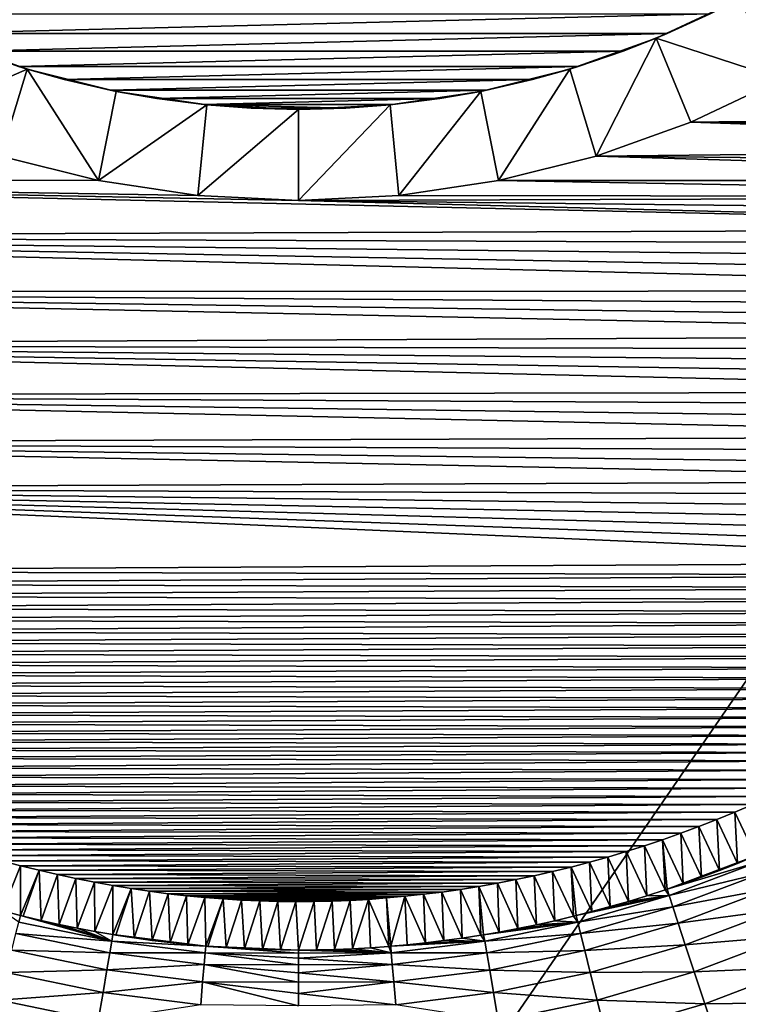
# Model space of a CAD drawing. Header units: metres. Extents: x -36 to 82, y -104 to 104.
# Tile 76 of 245: x -3 to 4, y -18 to -8. Entities that reach past the tile are written whole.
import ezdxf

# ---------------------------------------------------------------- set-up
doc = ezdxf.new("R2010")
doc.units = ezdxf.units.M
doc.layers.add('solid_FIT-SHOWER-153_SW0001', color=7, linetype='CONTINUOUS')

msp = doc.modelspace()

# ---------------------------------------------------------------- linework, layer by layer
at = {"layer": 'solid_FIT-SHOWER-153_SW0001'}
for points in [[(-14.693668, -42.661289, 16.90811), (14.69363, -42.661285, 16.90811), (14.69341, 0.000001, 16.90811)], [(-14.693445, 0, 16.90811), (-14.693668, -42.661289, 16.90811), (14.69341, 0.000001, 16.90811)], [(3.540074, -8.545781, -49.508678), (4.360344, -8.157812, -49.508678), (4.784355, -8.951673, -48.608681)], [(4.073824, -8.304584, -50.508678), (4.360344, -8.157812, -49.508678), (3.540074, -8.545781, -49.508678)], [(-4.074032, -8.304485, -50.508678), (4.073824, -8.304584, -50.508678), (-3.648005, -8.50021, -50.508678)], [(-3.648005, -8.50021, -50.508678), (4.073824, -8.304584, -50.508678), (3.647724, -8.500321, -50.508678)], [(3.647724, -8.500321, -50.508678), (4.073824, -8.304584, -50.508678), (3.540074, -8.545781, -49.508678)], [(-3.540074, -8.545781, -49.508678), (-2.685255, -8.851662, -49.508678), (-3.884089, -9.377439, -48.608681)], [(-3.648005, -8.50021, -50.508678), (3.647724, -8.500321, -50.508678), (-3.212762, -8.674136, -50.508678)], [(-2.769721, -8.825519, -50.508678), (-2.685255, -8.851662, -49.508678), (-3.540074, -8.545781, -49.508678)], [(-3.212762, -8.674136, -50.508678), (3.647724, -8.500321, -50.508678), (3.212417, -8.674261, -50.508678)], [(2.685255, -8.851662, -49.508678), (3.540074, -8.545781, -49.508678), (2.946574, -9.712889, -48.608681)], [(3.212417, -8.674261, -50.508678), (3.540074, -8.545781, -49.508678), (2.685255, -8.851662, -49.508678)], [(3.540074, -8.545781, -49.508678), (3.884089, -9.377439, -48.608681), (2.946574, -9.712889, -48.608681)], [(3.212417, -8.674261, -50.508678), (3.647724, -8.500321, -50.508678), (3.540074, -8.545781, -49.508678)], [(3.540074, -8.545781, -49.508678), (4.784355, -8.951673, -48.608681), (3.884089, -9.377439, -48.608681)], [(-3.212762, -8.674136, -50.508678), (3.212417, -8.674261, -50.508678), (-2.769721, -8.825519, -50.508678)], [(-2.769721, -8.825519, -50.508678), (3.212417, -8.674261, -50.508678), (2.76939, -8.825627, -50.508678)], [(2.76939, -8.825627, -50.508678), (3.212417, -8.674261, -50.508678), (2.685255, -8.851662, -49.508678)], [(-2.685255, -8.851662, -49.508678), (-2.946574, -9.712889, -48.608681), (-3.884089, -9.377439, -48.608681)], [(-2.685255, -8.851662, -49.508678), (-1.980454, -9.954913, -48.608681), (-2.946574, -9.712889, -48.608681)], [(-2.769721, -8.825519, -50.508678), (-2.318173, -8.954707, -50.508678), (-2.685255, -8.851662, -49.508678)], [(-2.769721, -8.825519, -50.508678), (2.76939, -8.825627, -50.508678), (-2.318173, -8.954707, -50.508678)], [(-2.685255, -8.851662, -49.508678), (-1.804232, -9.072334, -49.508678), (-1.980454, -9.954913, -48.608681)], [(-1.861794, -9.060699, -50.508678), (-1.804232, -9.072334, -49.508678), (-2.685255, -8.851662, -49.508678)], [(-2.318173, -8.954707, -50.508678), (-1.861794, -9.060699, -50.508678), (-2.685255, -8.851662, -49.508678)], [(-2.318173, -8.954707, -50.508678), (2.76939, -8.825627, -50.508678), (2.317905, -8.954782, -50.508678)], [(1.804232, -9.072334, -49.508678), (2.685255, -8.851662, -49.508678), (1.980454, -9.954913, -48.608681)], [(2.317905, -8.954782, -50.508678), (2.685255, -8.851662, -49.508678), (1.804232, -9.072334, -49.508678)], [(2.685255, -8.851662, -49.508678), (2.946574, -9.712889, -48.608681), (1.980454, -9.954913, -48.608681)], [(2.317905, -8.954782, -50.508678), (2.76939, -8.825627, -50.508678), (2.685255, -8.851662, -49.508678)], [(-2.318173, -8.954707, -50.508678), (2.317905, -8.954782, -50.508678), (-1.861794, -9.060699, -50.508678)], [(-1.861794, -9.060699, -50.508678), (2.317905, -8.954782, -50.508678), (1.86157, -9.060744, -50.508678)], [(1.86157, -9.060744, -50.508678), (2.317905, -8.954782, -50.508678), (1.804232, -9.072334, -49.508678)], [(3.883975, -9.377407, -31.5), (4.78441, -8.951632, -31.5), (11.408363, -9.287639, -31.5)], [(4.784355, -8.951673, -48.608681), (4.78441, -8.951632, -31.5), (3.883975, -9.377407, -31.5)], [(3.884089, -9.377439, -48.608681), (4.784355, -8.951673, -48.608681), (3.883975, -9.377407, -31.5)], [(-1.804232, -9.072334, -49.508678), (-0.907082, -9.205417, -49.508678), (-1.980454, -9.954913, -48.608681)], [(-1.861794, -9.060699, -50.508678), (-1.400951, -9.14327, -50.508678), (-1.804232, -9.072334, -49.508678)], [(-1.861794, -9.060699, -50.508678), (1.86157, -9.060744, -50.508678), (-1.400951, -9.14327, -50.508678)], [(-0.935948, -9.202518, -50.508678), (-0.907082, -9.205417, -49.508678), (-1.804232, -9.072334, -49.508678)], [(-1.400951, -9.14327, -50.508678), (-0.935948, -9.202518, -50.508678), (-1.804232, -9.072334, -49.508678)], [(-1.400951, -9.14327, -50.508678), (1.86157, -9.060744, -50.508678), (1.400718, -9.143302, -50.508678)], [(-1.400951, -9.14327, -50.508678), (1.400718, -9.143302, -50.508678), (-0.935948, -9.202518, -50.508678)], [(-0.935948, -9.202518, -50.508678), (1.400718, -9.143302, -50.508678), (0.935688, -9.202543, -50.508678)], [(0.907082, -9.205417, -49.508678), (1.804232, -9.072334, -49.508678), (0.994553, -10.101156, -48.608681)], [(1.400718, -9.143302, -50.508678), (1.804232, -9.072334, -49.508678), (0.907082, -9.205417, -49.508678)], [(0.935688, -9.202543, -50.508678), (1.400718, -9.143302, -50.508678), (0.907082, -9.205417, -49.508678)], [(1.804232, -9.072334, -49.508678), (1.980454, -9.954913, -48.608681), (0.994553, -10.101156, -48.608681)], [(1.400718, -9.143302, -50.508678), (1.86157, -9.060744, -50.508678), (1.804232, -9.072334, -49.508678)], [(-0.907082, -9.205417, -49.508678), (-0.994553, -10.101156, -48.608681), (-1.980454, -9.954913, -48.608681)], [(-0.907082, -9.205417, -49.508678), (0, -9.25, -49.508678), (-0.994553, -10.101156, -48.608681)], [(0, -9.25, -49.508678), (0, -10.15, -48.608681), (-0.994553, -10.101156, -48.608681)], [(-0.935948, -9.202518, -50.508678), (-0.469422, -9.238048, -50.508678), (-0.907082, -9.205417, -49.508678)], [(-0.935948, -9.202518, -50.508678), (0.935688, -9.202543, -50.508678), (0.469147, -9.238062, -50.508678)], [(-0.935948, -9.202518, -50.508678), (0.469147, -9.238062, -50.508678), (-0.469422, -9.238048, -50.508678)], [(-0.000139, -9.249876, -50.508678), (0, -9.25, -49.508678), (-0.907082, -9.205417, -49.508678)], [(-0.469422, -9.238048, -50.508678), (-0.000139, -9.249876, -50.508678), (-0.907082, -9.205417, -49.508678)], [(-0.469422, -9.238048, -50.508678), (0.469147, -9.238062, -50.508678), (-0.000139, -9.249876, -50.508678)], [(-0.000139, -9.249876, -50.508678), (0.469147, -9.238062, -50.508678), (0, -9.25, -49.508678)], [(0.907082, -9.205417, -49.508678), (0.994553, -10.101156, -48.608681), (0, -10.15, -48.608681)], [(0, -9.25, -49.508678), (0.907082, -9.205417, -49.508678), (0, -10.15, -48.608681)], [(0.469147, -9.238062, -50.508678), (0.907082, -9.205417, -49.508678), (0, -9.25, -49.508678)], [(0.469147, -9.238062, -50.508678), (0.935688, -9.202543, -50.508678), (0.907082, -9.205417, -49.508678)], [(3.883975, -9.377407, -31.5), (11.408363, -9.287639, -31.5), (11.319993, -9.456581, -31.5)], [(2.946574, -9.712889, -48.608681), (3.884089, -9.377439, -48.608681), (2.946661, -9.712791, -31.5)], [(2.946661, -9.712791, -31.5), (3.883975, -9.377407, -31.5), (11.230262, -9.623795, -31.5)], [(3.884089, -9.377439, -48.608681), (3.883975, -9.377407, -31.5), (2.946661, -9.712791, -31.5)], [(3.883975, -9.377407, -31.5), (11.319993, -9.456581, -31.5), (11.230262, -9.623795, -31.5)], [(2.946661, -9.712791, -31.5), (11.230262, -9.623795, -31.5), (11.139256, -9.789227, -31.5)], [(-2.946661, -9.712791, -31.5), (-1.980383, -9.954923, -31.5), (-11.0578, -9.934936, -31.5)], [(-1.980454, -9.954913, -48.608681), (-1.980383, -9.954923, -31.5), (-2.946661, -9.712791, -31.5)], [(-2.946574, -9.712889, -48.608681), (-1.980454, -9.954913, -48.608681), (-2.946661, -9.712791, -31.5)], [(1.980383, -9.954923, -31.5), (2.946661, -9.712791, -31.5), (11.04706, -9.952823, -31.5)], [(1.980454, -9.954913, -48.608681), (2.946661, -9.712791, -31.5), (1.980383, -9.954923, -31.5)], [(1.980454, -9.954913, -48.608681), (2.946574, -9.712889, -48.608681), (2.946661, -9.712791, -31.5)], [(2.946661, -9.712791, -31.5), (11.139256, -9.789227, -31.5), (11.04706, -9.952823, -31.5)], [(10.764192, -10.432056, -31.5), (-10.717196, -10.507642, -31.5), (-11.0578, -9.934936, -31.5)], [(0, -10.149918, -31.5), (10.764192, -10.432056, -31.5), (-11.0578, -9.934936, -31.5)], [(-0.994457, -10.101128, -31.5), (0, -10.149918, -31.5), (-11.0578, -9.934936, -31.5)], [(-1.980383, -9.954923, -31.5), (-0.994457, -10.101128, -31.5), (-11.0578, -9.934936, -31.5)], [(-1.980454, -9.954913, -48.608681), (-0.994553, -10.101156, -48.608681), (-1.980383, -9.954923, -31.5)], [(-0.994553, -10.101156, -48.608681), (-0.994457, -10.101128, -31.5), (-1.980383, -9.954923, -31.5)], [(1.980454, -9.954913, -48.608681), (1.980383, -9.954923, -31.5), (0.994457, -10.101128, -31.5)], [(0.994553, -10.101156, -48.608681), (1.980454, -9.954913, -48.608681), (0.994457, -10.101128, -31.5)], [(0.994457, -10.101128, -31.5), (1.980383, -9.954923, -31.5), (10.953761, -10.114529, -31.5)], [(1.980383, -9.954923, -31.5), (11.04706, -9.952823, -31.5), (10.953761, -10.114529, -31.5)], [(-0.994553, -10.101156, -48.608681), (0, -10.15, -48.608681), (-0.994457, -10.101128, -31.5)], [(0, -10.15, -48.608681), (0, -10.149918, -31.5), (-0.994457, -10.101128, -31.5)], [(0, -10.149918, -31.5), (0.994457, -10.101128, -31.5), (10.953761, -10.114529, -31.5)], [(0.994553, -10.101156, -48.608681), (0.994457, -10.101128, -31.5), (0, -10.149918, -31.5)], [(0, -10.15, -48.608681), (0.994553, -10.101156, -48.608681), (0, -10.149918, -31.5)], [(0, -10.149918, -31.5), (10.953761, -10.114529, -31.5), (10.859443, -10.274291, -31.5)], [(0, -10.149918, -31.5), (10.859443, -10.274291, -31.5), (10.764192, -10.432056, -31.5)], [(10.764192, -10.432056, -31.5), (10.667946, -10.587843, -31.5), (-10.717196, -10.507642, -31.5)], [(10.371121, -11.044415, -31.5), (-10.363767, -11.055337, -31.5), (-10.717196, -10.507642, -31.5)], [(10.471346, -10.894041, -31.5), (10.371121, -11.044415, -31.5), (-10.717196, -10.507642, -31.5)], [(10.570315, -10.741841, -31.5), (10.471346, -10.894041, -31.5), (-10.717196, -10.507642, -31.5)], [(10.667946, -10.587843, -31.5), (10.570315, -10.741841, -31.5), (-10.717196, -10.507642, -31.5)], [(10.371121, -11.044415, -31.5), (10.269728, -11.192936, -31.5), (-10.363767, -11.055337, -31.5)], [(10.063766, -11.484305, -31.5), (-9.99577, -11.57851, -31.5), (-10.363767, -11.055337, -31.5)], [(10.167248, -11.339575, -31.5), (10.063766, -11.484305, -31.5), (-10.363767, -11.055337, -31.5)], [(10.269728, -11.192936, -31.5), (10.167248, -11.339575, -31.5), (-10.363767, -11.055337, -31.5)], [(10.063766, -11.484305, -31.5), (9.959366, -11.627098, -31.5), (-9.99577, -11.57851, -31.5)], [(9.6415, -12.043578, -31.5), (-9.614797, -12.077092, -31.5), (-9.99577, -11.57851, -31.5)], [(9.748148, -11.906763, -31.5), (9.6415, -12.043578, -31.5), (-9.99577, -11.57851, -31.5)], [(9.854132, -11.767926, -31.5), (9.748148, -11.906763, -31.5), (-9.99577, -11.57851, -31.5)], [(9.959366, -11.627098, -31.5), (9.854132, -11.767926, -31.5), (-9.99577, -11.57851, -31.5)], [(9.6415, -12.043578, -31.5), (9.534268, -12.178347, -31.5), (-9.614797, -12.077092, -31.5)], [(9.280806, -12.484844, -31.5), (-9.224404, -12.550301, -31.5), (-9.614797, -12.077092, -31.5)], [(9.408186, -12.332976, -31.5), (9.280806, -12.484844, -31.5), (-9.614797, -12.077092, -31.5)], [(9.534268, -12.178347, -31.5), (9.408186, -12.332976, -31.5), (-9.614797, -12.077092, -31.5)], [(9.280806, -12.484844, -31.5), (9.152204, -12.633984, -31.5), (-9.224404, -12.550301, -31.5)], [(8.891632, -12.92423, -31.5), (-8.824956, -12.998055, -31.5), (-9.224404, -12.550301, -31.5)], [(9.022453, -12.780434, -31.5), (8.891632, -12.92423, -31.5), (-9.224404, -12.550301, -31.5)], [(9.152204, -12.633984, -31.5), (9.022453, -12.780434, -31.5), (-9.224404, -12.550301, -31.5)], [(8.891632, -12.92423, -31.5), (8.759813, -13.065408, -31.5), (-8.824956, -12.998055, -31.5)], [(8.088102, -13.733221, -31.5), (-7.995866, -13.817869, -31.5), (-8.824956, -12.998055, -31.5)], [(8.224067, -13.604671, -31.5), (8.088102, -13.733221, -31.5), (-8.824956, -12.998055, -31.5)], [(8.359124, -13.4736, -31.5), (8.224067, -13.604671, -31.5), (-8.824956, -12.998055, -31.5)], [(8.493484, -13.340056, -31.5), (8.359124, -13.4736, -31.5), (-8.824956, -12.998055, -31.5)], [(8.627072, -13.204004, -31.5), (8.493484, -13.340056, -31.5), (-8.824956, -12.998055, -31.5)], [(8.759813, -13.065408, -31.5), (8.627072, -13.204004, -31.5), (-8.824956, -12.998055, -31.5)], [(8.088102, -13.733221, -31.5), (7.951033, -13.859182, -31.5), (-7.995866, -13.817869, -31.5)], [(7.951033, -13.859182, -31.5), (-7.857049, -13.942061, -31.5), (-7.995866, -13.817869, -31.5)], [(7.951033, -13.859182, -31.5), (7.81296, -13.982569, -31.5), (-7.857049, -13.942061, -31.5)], [(7.81296, -13.982569, -31.5), (-7.717763, -14.063739, -31.5), (-7.857049, -13.942061, -31.5)], [(7.81296, -13.982569, -31.5), (7.673981, -14.103395, -31.5), (-7.717763, -14.063739, -31.5)], [(7.673981, -14.103395, -31.5), (-7.578007, -14.1829, -31.5), (-7.717763, -14.063739, -31.5)], [(7.673981, -14.103395, -31.5), (7.534197, -14.221672, -31.5), (-7.578007, -14.1829, -31.5)], [(7.534197, -14.221672, -31.5), (-7.43778, -14.299546, -31.5), (-7.578007, -14.1829, -31.5)], [(7.534197, -14.221672, -31.5), (7.393706, -14.337415, -31.5), (-7.43778, -14.299546, -31.5)], [(7.393706, -14.337415, -31.5), (-7.297083, -14.413677, -31.5), (-7.43778, -14.299546, -31.5)], [(7.393706, -14.337415, -31.5), (7.252608, -14.450636, -31.5), (-7.297083, -14.413677, -31.5)], [(7.252608, -14.450636, -31.5), (-7.155917, -14.525293, -31.5), (-7.297083, -14.413677, -31.5)], [(7.252608, -14.450636, -31.5), (7.111001, -14.561348, -31.5), (-7.155917, -14.525293, -31.5)], [(7.111001, -14.561348, -31.5), (-7.01428, -14.634394, -31.5), (-7.155917, -14.525293, -31.5)], [(7.111001, -14.561348, -31.5), (6.968986, -14.669566, -31.5), (-7.01428, -14.634394, -31.5)], [(6.968986, -14.669566, -31.5), (-6.872173, -14.740978, -31.5), (-7.01428, -14.634394, -31.5)], [(6.968986, -14.669566, -31.5), (6.826662, -14.775302, -31.5), (-6.872173, -14.740978, -31.5)], [(6.826662, -14.775302, -31.5), (-6.729597, -14.845048, -31.5), (-6.872173, -14.740978, -31.5)], [(6.826662, -14.775302, -31.5), (6.683791, -14.878526, -31.5), (-6.729597, -14.845048, -31.5)], [(6.683791, -14.878526, -31.5), (-6.58655, -14.946603, -31.5), (-6.729597, -14.845048, -31.5)], [(6.683791, -14.878526, -31.5), (6.540141, -14.979204, -31.5), (-6.58655, -14.946603, -31.5)], [(6.540141, -14.979204, -31.5), (-6.442902, -15.045608, -31.5), (-6.58655, -14.946603, -31.5)], [(6.540141, -14.979204, -31.5), (6.395813, -15.077353, -31.5), (-6.442902, -15.045608, -31.5)], [(6.395813, -15.077353, -31.5), (-6.298577, -15.142045, -31.5), (-6.442902, -15.045608, -31.5)], [(6.395813, -15.077353, -31.5), (6.250909, -15.172983, -31.5), (-6.298577, -15.142045, -31.5)], [(6.250909, -15.172983, -31.5), (-6.153666, -15.235937, -31.5), (-6.298577, -15.142045, -31.5)], [(6.250909, -15.172983, -31.5), (6.105533, -15.26611, -31.5), (-6.153666, -15.235937, -31.5)], [(6.105533, -15.26611, -31.5), (-6.008255, -15.327307, -31.5), (-6.153666, -15.235937, -31.5)], [(6.105533, -15.26611, -31.5), (5.959786, -15.356748, -31.5), (-6.008255, -15.327307, -31.5)], [(5.959786, -15.356748, -31.5), (-5.862432, -15.416176, -31.5), (-6.008255, -15.327307, -31.5)], [(5.959786, -15.356748, -31.5), (5.813772, -15.444908, -31.5), (-5.862432, -15.416176, -31.5)], [(5.813772, -15.444908, -31.5), (-5.716287, -15.502567, -31.5), (-5.862432, -15.416176, -31.5)], [(5.813772, -15.444908, -31.5), (5.667591, -15.530606, -31.5), (-5.716287, -15.502567, -31.5)], [(5.667591, -15.530606, -31.5), (-5.569906, -15.586503, -31.5), (-5.716287, -15.502567, -31.5)], [(5.667591, -15.530606, -31.5), (5.521346, -15.613854, -31.5), (-5.569906, -15.586503, -31.5)], [(5.521346, -15.613854, -31.5), (-5.423378, -15.668006, -31.5), (-5.569906, -15.586503, -31.5)], [(5.521346, -15.613854, -31.5), (5.375141, -15.694668, -31.5), (-5.423378, -15.668006, -31.5)], [(5.375141, -15.694668, -31.5), (-5.247474, -15.76263, -31.5), (-5.423378, -15.668006, -31.5)], [(5.375141, -15.694668, -31.5), (5.199725, -15.788252, -31.5), (-5.247474, -15.76263, -31.5)], [(5.199725, -15.788252, -31.5), (-5.07163, -15.853795, -31.5), (-5.247474, -15.76263, -31.5)], [(5.199725, -15.788252, -31.5), (5.024182, -15.878053, -31.5), (-5.07163, -15.853795, -31.5)], [(5.024182, -15.878053, -31.5), (-4.895833, -15.941229, -31.5), (-5.07163, -15.853795, -31.5)], [(5.024182, -15.878053, -31.5), (4.848422, -15.964199, -31.5), (-4.895833, -15.941229, -31.5)], [(4.848422, -15.964199, -31.5), (-4.719956, -16.024954, -31.5), (-4.895833, -15.941229, -31.5)], [(4.848422, -15.964199, -31.5), (4.672354, -16.046822, -31.5), (-4.719956, -16.024954, -31.5)], [(4.672354, -16.046822, -31.5), (-4.543878, -16.105104, -31.5), (-4.719956, -16.024954, -31.5)], [(4.672354, -16.046822, -31.5), (4.495887, -16.126049, -31.5), (-4.543878, -16.105104, -31.5)], [(4.495887, -16.126049, -31.5), (-4.367478, -16.181814, -31.5), (-4.543878, -16.105104, -31.5)], [(4.495887, -16.126049, -31.5), (4.318931, -16.202013, -31.5), (-4.367478, -16.181814, -31.5)], [(4.524283, -16.635571, -26.022383), (4.318931, -16.202013, -31.5), (4.495887, -16.126049, -31.5)], [(4.318931, -16.202013, -31.5), (-4.190638, -16.255222, -31.5), (-4.367478, -16.181814, -31.5)], [(4.318931, -16.202013, -31.5), (4.141395, -16.274843, -31.5), (-4.190638, -16.255222, -31.5)], [(4.141395, -16.274843, -31.5), (-4.013236, -16.32546, -31.5), (-4.190638, -16.255222, -31.5)], [(4.34648, -16.708794, -26.024797), (4.141395, -16.274843, -31.5), (4.318931, -16.202013, -31.5)], [(4.524283, -16.635571, -26.022383), (4.34648, -16.708794, -26.024797), (4.318931, -16.202013, -31.5)], [(4.141395, -16.274843, -31.5), (3.963188, -16.344669, -31.5), (-4.013236, -16.32546, -31.5)], [(3.963188, -16.344669, -31.5), (-3.835151, -16.392664, -31.5), (-4.013236, -16.32546, -31.5)], [(3.963188, -16.344669, -31.5), (3.784208, -16.411522, -31.5), (-3.835151, -16.392664, -31.5)], [(3.98874, -16.846245, -26.028559), (3.784208, -16.411522, -31.5), (3.963188, -16.344669, -31.5)], [(4.167942, -16.779018, -26.026867), (3.963188, -16.344669, -31.5), (4.141395, -16.274843, -31.5)], [(4.167942, -16.779018, -26.026867), (3.98874, -16.846245, -26.028559), (3.963188, -16.344669, -31.5)], [(4.34648, -16.708794, -26.024797), (4.167942, -16.779018, -26.026867), (4.141395, -16.274843, -31.5)], [(3.784208, -16.411522, -31.5), (-3.656265, -16.45697, -31.5), (-3.835151, -16.392664, -31.5)], [(3.784208, -16.411522, -31.5), (3.604426, -16.475164, -31.5), (-3.656265, -16.45697, -31.5)], [(3.604426, -16.475164, -31.5), (-3.476405, -16.518303, -31.5), (-3.656265, -16.45697, -31.5)], [(3.808978, -16.910471, -26.029743), (3.604426, -16.475164, -31.5), (3.784208, -16.411522, -31.5)], [(3.98874, -16.846245, -26.028559), (3.808978, -16.910471, -26.029743), (3.784208, -16.411522, -31.5)], [(3.604426, -16.475164, -31.5), (3.423963, -16.535591, -31.5), (-3.476405, -16.518303, -31.5)], [(3.423963, -16.535591, -31.5), (-3.295609, -16.5765, -31.5), (-3.476405, -16.518303, -31.5)], [(3.423963, -16.535591, -31.5), (3.242946, -16.592823, -31.5), (-3.295609, -16.5765, -31.5)], [(3.447931, -17.029936, -26.030882), (3.242946, -16.592823, -31.5), (3.423963, -16.535591, -31.5)], [(3.628698, -16.971701, -26.030487), (3.423963, -16.535591, -31.5), (3.604426, -16.475164, -31.5)], [(3.628698, -16.971701, -26.030487), (3.447931, -17.029936, -26.030882), (3.423963, -16.535591, -31.5)], [(3.649239, -16.964884, -26.030422), (3.628698, -16.971701, -26.030487), (3.604426, -16.475164, -31.5)], [(3.808978, -16.910471, -26.029743), (3.649239, -16.964884, -26.030422), (3.604426, -16.475164, -31.5)], [(3.242946, -16.592823, -31.5), (-3.114074, -16.631557, -31.5), (-3.295609, -16.5765, -31.5)], [(3.242946, -16.592823, -31.5), (3.061502, -16.646883, -31.5), (-3.114074, -16.631557, -31.5)], [(3.061502, -16.646883, -31.5), (-2.931993, -16.683477, -31.5), (-3.114074, -16.631557, -31.5)], [(3.061502, -16.646883, -31.5), (2.879761, -16.697788, -31.5), (-2.931993, -16.683477, -31.5)], [(3.085057, -17.13743, -26.031006), (2.879761, -16.697788, -31.5), (3.061502, -16.646883, -31.5)], [(3.266707, -17.085178, -26.031023), (3.061502, -16.646883, -31.5), (3.242946, -16.592823, -31.5)], [(3.266707, -17.085178, -26.031023), (3.085057, -17.13743, -26.031006), (3.061502, -16.646883, -31.5)], [(3.447931, -17.029936, -26.030882), (3.266707, -17.085178, -26.031023), (3.242946, -16.592823, -31.5)], [(4.524283, -16.635571, -26.022383), (3.649239, -16.964884, -26.030422), (4.34648, -16.708794, -26.024797)], [(4.556412, -16.69323, -25.542372), (3.649239, -16.964884, -26.030422), (4.524283, -16.635571, -26.022383)], [(2.879761, -16.697788, -31.5), (-2.749563, -16.732256, -31.5), (-2.931993, -16.683477, -31.5)], [(-2.927661, -17.180178, -26.031061), (-2.931993, -16.683477, -31.5), (-2.749563, -16.732256, -31.5)], [(-2.927661, -17.180178, -26.031061), (-2.749563, -16.732256, -31.5), (-2.750762, -17.225485, -26.031029)], [(-2.750762, -17.225485, -26.031029), (-2.749563, -16.732256, -31.5), (-2.566978, -16.777893, -31.5)], [(2.879761, -16.697788, -31.5), (2.697848, -16.74556, -31.5), (-2.749563, -16.732256, -31.5)], [(2.697848, -16.74556, -31.5), (-2.566978, -16.777893, -31.5), (-2.749563, -16.732256, -31.5)], [(2.697848, -16.74556, -31.5), (2.515892, -16.79022, -31.5), (-2.566978, -16.777893, -31.5)], [(2.720589, -17.232944, -26.03088), (2.515892, -16.79022, -31.5), (2.697848, -16.74556, -31.5)], [(2.903008, -17.186686, -26.030926), (2.697848, -16.74556, -31.5), (2.879761, -16.697788, -31.5)], [(2.747473, -17.226322, -26.03088), (2.720589, -17.232944, -26.03088), (2.697848, -16.74556, -31.5)], [(2.903008, -17.186686, -26.030926), (2.747473, -17.226322, -26.03088), (2.697848, -16.74556, -31.5)], [(3.085057, -17.13743, -26.031006), (2.903008, -17.186686, -26.030926), (2.879761, -16.697788, -31.5)], [(4.556412, -16.69323, -25.542372), (3.669755, -17.027618, -25.547758), (3.649239, -16.964884, -26.030422)], [(4.34648, -16.708794, -26.024797), (3.649239, -16.964884, -26.030422), (3.98874, -16.846245, -26.028559)], [(4.556412, -16.69323, -25.542372), (4.598136, -16.802111, -25.054674), (3.669755, -17.027618, -25.547758)], [(4.34648, -16.708794, -26.024797), (3.98874, -16.846245, -26.028559), (4.167942, -16.779018, -26.026867)], [(-2.722893, -17.232359, -26.031029), (-2.750762, -17.225485, -26.031029), (-2.566978, -16.777893, -31.5)], [(-2.545956, -17.274336, -26.030933), (-2.722893, -17.232359, -26.031029), (-2.566978, -16.777893, -31.5)], [(2.515892, -16.79022, -31.5), (-2.384435, -16.820385, -31.5), (-2.566978, -16.777893, -31.5)], [(-2.545956, -17.274336, -26.030933), (-2.566978, -16.777893, -31.5), (-2.384435, -16.820385, -31.5)], [(-2.545956, -17.274336, -26.030933), (-2.384435, -16.820385, -31.5), (-2.368651, -17.313543, -26.030659)], [(2.515892, -16.79022, -31.5), (2.33397, -16.831781, -31.5), (-2.384435, -16.820385, -31.5)], [(2.33397, -16.831781, -31.5), (-2.202128, -16.859734, -31.5), (-2.384435, -16.820385, -31.5)], [(-2.368651, -17.313543, -26.030659), (-2.384435, -16.820385, -31.5), (-2.202128, -16.859734, -31.5)], [(2.33397, -16.831781, -31.5), (2.151582, -16.870199, -31.5), (-2.202128, -16.859734, -31.5)], [(2.354455, -17.316582, -26.030476), (2.151582, -16.870199, -31.5), (2.33397, -16.831781, -31.5)], [(2.537727, -17.276241, -26.030771), (2.33397, -16.831781, -31.5), (2.515892, -16.79022, -31.5)], [(2.537727, -17.276241, -26.030771), (2.354455, -17.316582, -26.030476), (2.33397, -16.831781, -31.5)], [(2.720589, -17.232944, -26.03088), (2.537727, -17.276241, -26.030771), (2.515892, -16.79022, -31.5)], [(3.98874, -16.846245, -26.028559), (3.649239, -16.964884, -26.030422), (3.808978, -16.910471, -26.029743)], [(4.598136, -16.802111, -25.054674), (3.705629, -17.139044, -25.058725), (3.669755, -17.027618, -25.547758)], [(4.598136, -16.802111, -25.054674), (4.660745, -16.960384, -24.567915), (3.705629, -17.139044, -25.058725)], [(-2.368651, -17.313543, -26.030659), (-2.202128, -16.859734, -31.5), (-2.191132, -17.349945, -26.030251)], [(2.151582, -16.870199, -31.5), (-2.02005, -16.895927, -31.5), (-2.202128, -16.859734, -31.5)], [(-2.191132, -17.349945, -26.030251), (-2.202128, -16.859734, -31.5), (-2.02005, -16.895927, -31.5)], [(-2.191132, -17.349945, -26.030251), (-2.02005, -16.895927, -31.5), (-2.013555, -17.383518, -26.029757)], [(2.151582, -16.870199, -31.5), (1.96872, -16.905466, -31.5), (-2.02005, -16.895927, -31.5)], [(1.96872, -16.905466, -31.5), (-1.837703, -16.928938, -31.5), (-2.02005, -16.895927, -31.5)], [(-2.013555, -17.383518, -26.029757), (-2.02005, -16.895927, -31.5), (-1.837703, -16.928938, -31.5)], [(-2.013555, -17.383518, -26.029757), (-1.837703, -16.928938, -31.5), (-1.836076, -17.414242, -26.029219)], [(1.96872, -16.905466, -31.5), (1.785584, -16.937593, -31.5), (-1.837703, -16.928938, -31.5)], [(1.785584, -16.937593, -31.5), (-1.655168, -16.958786, -31.5), (-1.837703, -16.928938, -31.5)], [(-1.836076, -17.414242, -26.029219), (-1.837703, -16.928938, -31.5), (-1.655168, -16.958786, -31.5)], [(1.785584, -16.937593, -31.5), (1.602374, -16.966591, -31.5), (-1.655168, -16.958786, -31.5)], [(1.804015, -17.41951, -26.028982), (1.602374, -16.966591, -31.5), (1.785584, -16.937593, -31.5)], [(1.987414, -17.388243, -26.029531), (1.785584, -16.937593, -31.5), (1.96872, -16.905466, -31.5)], [(1.832508, -17.41485, -26.029068), (1.804015, -17.41951, -26.028982), (1.785584, -16.937593, -31.5)], [(1.987414, -17.388243, -26.029531), (1.832508, -17.41485, -26.029068), (1.785584, -16.937593, -31.5)], [(2.170955, -17.353926, -26.030046), (1.96872, -16.905466, -31.5), (2.151582, -16.870199, -31.5)], [(2.170955, -17.353926, -26.030046), (1.987414, -17.388243, -26.029531), (1.96872, -16.905466, -31.5)], [(2.354455, -17.316582, -26.030476), (2.170955, -17.353926, -26.030046), (2.151582, -16.870199, -31.5)], [(-1.806185, -17.419138, -26.029129), (-1.836076, -17.414242, -26.029219), (-1.655168, -16.958786, -31.5)], [(-1.627253, -17.446774, -26.028597), (-1.806185, -17.419138, -26.029129), (-1.655168, -16.958786, -31.5)], [(1.602374, -16.966591, -31.5), (-1.472572, -16.985487, -31.5), (-1.655168, -16.958786, -31.5)], [(-1.627253, -17.446774, -26.028597), (-1.655168, -16.958786, -31.5), (-1.472572, -16.985487, -31.5)], [(-1.627253, -17.446774, -26.028597), (-1.472572, -16.985487, -31.5), (-1.448771, -17.471481, -26.028126)], [(1.602374, -16.966591, -31.5), (1.41929, -16.992468, -31.5), (-1.472572, -16.985487, -31.5)], [(1.41929, -16.992468, -31.5), (-1.290045, -17.009064, -31.5), (-1.472572, -16.985487, -31.5)], [(-1.448771, -17.471481, -26.028126), (-1.472572, -16.985487, -31.5), (-1.290045, -17.009064, -31.5)], [(-1.448771, -17.471481, -26.028126), (-1.290045, -17.009064, -31.5), (-1.270872, -17.493273, -26.027752)], [(1.41929, -16.992468, -31.5), (1.236529, -17.01524, -31.5), (-1.290045, -17.009064, -31.5)], [(1.236529, -17.01524, -31.5), (-1.107717, -17.029535, -31.5), (-1.290045, -17.009064, -31.5)], [(-1.270872, -17.493273, -26.027752), (-1.290045, -17.009064, -31.5), (-1.107717, -17.029535, -31.5)], [(-1.270872, -17.493273, -26.027752), (-1.107717, -17.029535, -31.5), (-1.093454, -17.512188, -26.027407)], [(1.236529, -17.01524, -31.5), (1.054293, -17.034912, -31.5), (-1.107717, -17.029535, -31.5)], [(1.054293, -17.034912, -31.5), (-0.925717, -17.046919, -31.5), (-1.107717, -17.029535, -31.5)], [(-1.093454, -17.512188, -26.027407), (-1.107717, -17.029535, -31.5), (-0.925717, -17.046919, -31.5)], [(1.054293, -17.034912, -31.5), (0.872779, -17.0515, -31.5), (-0.925717, -17.046919, -31.5)], [(0.91284, -17.52857, -26.026976), (0.872779, -17.0515, -31.5), (1.054293, -17.034912, -31.5)], [(1.075138, -17.513994, -26.027267), (0.91284, -17.52857, -26.026976), (1.054293, -17.034912, -31.5)], [(1.256501, -17.494925, -26.027607), (1.054293, -17.034912, -31.5), (1.236529, -17.01524, -31.5)], [(1.256501, -17.494925, -26.027607), (1.075138, -17.513994, -26.027267), (1.054293, -17.034912, -31.5)], [(1.438394, -17.472847, -26.027977), (1.236529, -17.01524, -31.5), (1.41929, -16.992468, -31.5)], [(1.438394, -17.472847, -26.027977), (1.256501, -17.494925, -26.027607), (1.236529, -17.01524, -31.5)], [(1.620946, -17.447712, -26.028446), (1.41929, -16.992468, -31.5), (1.602374, -16.966591, -31.5)], [(1.620946, -17.447712, -26.028446), (1.438394, -17.472847, -26.027977), (1.41929, -16.992468, -31.5)], [(1.804015, -17.41951, -26.028982), (1.620946, -17.447712, -26.028446), (1.602374, -16.966591, -31.5)], [(3.669755, -17.027618, -25.547758), (2.747473, -17.226322, -26.03088), (2.903008, -17.186686, -26.030926)], [(3.669755, -17.027618, -25.547758), (2.763691, -17.290358, -25.548281), (2.747473, -17.226322, -26.03088)], [(3.669755, -17.027618, -25.547758), (3.705629, -17.139044, -25.058725), (2.763691, -17.290358, -25.548281)], [(3.669755, -17.027618, -25.547758), (2.903008, -17.186686, -26.030926), (3.085057, -17.13743, -26.031006)], [(3.669755, -17.027618, -25.547758), (3.085057, -17.13743, -26.031006), (3.266707, -17.085178, -26.031023)], [(3.669755, -17.027618, -25.547758), (3.266707, -17.085178, -26.031023), (3.447931, -17.029936, -26.030882)], [(3.669755, -17.027618, -25.547758), (3.447931, -17.029936, -26.030882), (3.628698, -16.971701, -26.030487)], [(3.669755, -17.027618, -25.547758), (3.628698, -16.971701, -26.030487), (3.649239, -16.964884, -26.030422)], [(4.660745, -16.960384, -24.567915), (3.758545, -17.301636, -24.570677), (3.705629, -17.139044, -25.058725)], [(4.660745, -16.960384, -24.567915), (4.744798, -17.169199, -24.090696), (3.758545, -17.301636, -24.570677)], [(-1.093454, -17.512188, -26.027407), (-0.925717, -17.046919, -31.5), (-0.91652, -17.528254, -26.027075)], [(0.872779, -17.0515, -31.5), (-0.744172, -17.061235, -31.5), (-0.925717, -17.046919, -31.5)], [(-0.91652, -17.528254, -26.027075), (-0.925717, -17.046919, -31.5), (-0.744172, -17.061235, -31.5)], [(-0.895778, -17.529953, -26.027037), (-0.91652, -17.528254, -26.027075), (-0.744172, -17.061235, -31.5)], [(-0.715308, -17.543118, -26.026712), (-0.895778, -17.529953, -26.027037), (-0.744172, -17.061235, -31.5)], [(0.872779, -17.0515, -31.5), (0.692179, -17.064989, -31.5), (-0.744172, -17.061235, -31.5)], [(0.692179, -17.064989, -31.5), (-0.56323, -17.0725, -31.5), (-0.744172, -17.061235, -31.5)], [(-0.715308, -17.543118, -26.026712), (-0.744172, -17.061235, -31.5), (-0.56323, -17.0725, -31.5)], [(-0.715308, -17.543118, -26.026712), (-0.56323, -17.0725, -31.5), (-0.535447, -17.553331, -26.026402)], [(0.692179, -17.064989, -31.5), (0.512383, -17.075363, -31.5), (-0.56323, -17.0725, -31.5)], [(0.512383, -17.075363, -31.5), (-0.38311, -17.080698, -31.5), (-0.56323, -17.0725, -31.5)], [(-0.535447, -17.553331, -26.026402), (-0.56323, -17.0725, -31.5), (-0.38311, -17.080698, -31.5)], [(-0.535447, -17.553331, -26.026402), (-0.38311, -17.080698, -31.5), (-0.356244, -17.560612, -26.026104)], [(0.512383, -17.075363, -31.5), (0.333147, -17.082626, -31.5), (-0.38311, -17.080698, -31.5)], [(0.333147, -17.082626, -31.5), (-0.203658, -17.085815, -31.5), (-0.38311, -17.080698, -31.5)], [(-0.356244, -17.560612, -26.026104), (-0.38311, -17.080698, -31.5), (-0.203658, -17.085815, -31.5)], [(-0.356244, -17.560612, -26.026104), (-0.203658, -17.085815, -31.5), (-0.177744, -17.564976, -26.02582)], [(0.333147, -17.082626, -31.5), (0.154225, -17.086786, -31.5), (-0.203658, -17.085815, -31.5)], [(0.154225, -17.086786, -31.5), (-0.024628, -17.087847, -31.5), (-0.203658, -17.085815, -31.5)], [(-0.177744, -17.564976, -26.02582), (-0.203658, -17.085815, -31.5), (-0.024628, -17.087847, -31.5)], [(-0.177744, -17.564976, -26.02582), (-0.024628, -17.087847, -31.5), (0.000008, -17.566441, -26.025549)], [(0.000008, -17.566441, -26.025549), (-0.024628, -17.087847, -31.5), (0.154225, -17.086786, -31.5)], [(0.17741, -17.564983, -26.025797), (0.000008, -17.566441, -26.025549), (0.154225, -17.086786, -31.5)], [(0.17741, -17.564983, -26.025797), (0.154225, -17.086786, -31.5), (0.333147, -17.082626, -31.5)], [(0.355586, -17.560638, -26.02606), (0.17741, -17.564983, -26.025797), (0.333147, -17.082626, -31.5)], [(0.355586, -17.560638, -26.02606), (0.333147, -17.082626, -31.5), (0.512383, -17.075363, -31.5)], [(0.534493, -17.553387, -26.02634), (0.355586, -17.560638, -26.02606), (0.512383, -17.075363, -31.5)], [(0.534493, -17.553387, -26.02634), (0.512383, -17.075363, -31.5), (0.692179, -17.064989, -31.5)], [(0.714085, -17.543207, -26.026634), (0.534493, -17.553387, -26.02634), (0.692179, -17.064989, -31.5)], [(0.894316, -17.530083, -26.026943), (0.692179, -17.064989, -31.5), (0.872779, -17.0515, -31.5)], [(0.894316, -17.530083, -26.026943), (0.714085, -17.543207, -26.026634), (0.692179, -17.064989, -31.5)], [(0.91284, -17.52857, -26.026976), (0.894316, -17.530083, -26.026943), (0.872779, -17.0515, -31.5)], [(3.705629, -17.139044, -25.058725), (2.792188, -17.404055, -25.05884), (2.763691, -17.290358, -25.548281)], [(3.705629, -17.139044, -25.058725), (3.758545, -17.301636, -24.570677), (2.792188, -17.404055, -25.05884)], [(-2.927661, -17.180178, -26.031061), (-2.750762, -17.225485, -26.031029), (-2.767065, -17.28945, -25.548466)], [(-1.847835, -17.479239, -25.546438), (-2.767065, -17.28945, -25.548466), (-2.750762, -17.225485, -26.031029)], [(-1.847835, -17.479239, -25.546438), (-2.750762, -17.225485, -26.031029), (-2.722893, -17.232359, -26.031029)], [(-2.545956, -17.274336, -26.030933), (-1.847835, -17.479239, -25.546438), (-2.722893, -17.232359, -26.031029)], [(2.763691, -17.290358, -25.548281), (2.537727, -17.276241, -26.030771), (2.720589, -17.232944, -26.03088)], [(2.763691, -17.290358, -25.548281), (2.720589, -17.232944, -26.03088), (2.747473, -17.226322, -26.03088)], [(4.744798, -17.169199, -24.090696), (3.828922, -17.516598, -24.092287), (3.758545, -17.301636, -24.570677)], [(4.744798, -17.169199, -24.090696), (4.850145, -17.428011, -23.632099), (3.828922, -17.516598, -24.092287)], [(-1.847835, -17.479239, -25.546438), (-2.795588, -17.403107, -25.059061), (-2.767065, -17.28945, -25.548466)], [(-2.545956, -17.274336, -26.030933), (-2.368651, -17.313543, -26.030659), (-1.847835, -17.479239, -25.546438)], [(-2.368651, -17.313543, -26.030659), (-2.191132, -17.349945, -26.030251), (-1.847835, -17.479239, -25.546438)], [(2.763691, -17.290358, -25.548281), (1.832508, -17.41485, -26.029068), (1.987414, -17.388243, -26.029531)], [(2.763691, -17.290358, -25.548281), (1.844249, -17.479845, -25.546276), (1.832508, -17.41485, -26.029068)], [(2.763691, -17.290358, -25.548281), (2.792188, -17.404055, -25.05884), (1.844249, -17.479845, -25.546276)], [(2.763691, -17.290358, -25.548281), (1.987414, -17.388243, -26.029531), (2.170955, -17.353926, -26.030046)], [(2.763691, -17.290358, -25.548281), (2.170955, -17.353926, -26.030046), (2.354455, -17.316582, -26.030476)], [(2.763691, -17.290358, -25.548281), (2.354455, -17.316582, -26.030476), (2.537727, -17.276241, -26.030771)], [(3.758545, -17.301636, -24.570677), (2.83367, -17.570192, -24.570396), (2.792188, -17.404055, -25.05884)], [(3.758545, -17.301636, -24.570677), (3.828922, -17.516598, -24.092287), (2.83367, -17.570192, -24.570396)], [(-1.867802, -17.594793, -25.056822), (-2.83711, -17.569187, -24.570656), (-2.795588, -17.403107, -25.059061)], [(-1.847835, -17.479239, -25.546438), (-1.867802, -17.594793, -25.056822), (-2.795588, -17.403107, -25.059061)], [(-2.191132, -17.349945, -26.030251), (-2.013555, -17.383518, -26.029757), (-1.847835, -17.479239, -25.546438)], [(-2.013555, -17.383518, -26.029757), (-1.836076, -17.414242, -26.029219), (-1.847835, -17.479239, -25.546438)], [(-0.91652, -17.528254, -26.027075), (-1.847835, -17.479239, -25.546438), (-1.836076, -17.414242, -26.029219)], [(-0.91652, -17.528254, -26.027075), (-1.836076, -17.414242, -26.029219), (-1.806185, -17.419138, -26.029129)], [(-1.627253, -17.446774, -26.028597), (-0.91652, -17.528254, -26.027075), (-1.806185, -17.419138, -26.029129)], [(1.844249, -17.479845, -25.546276), (1.620946, -17.447712, -26.028446), (1.804015, -17.41951, -26.028982)], [(1.844249, -17.479845, -25.546276), (1.804015, -17.41951, -26.028982), (1.832508, -17.41485, -26.029068)], [(2.792188, -17.404055, -25.05884), (1.864184, -17.595427, -25.056641), (1.844249, -17.479845, -25.546276)], [(2.792188, -17.404055, -25.05884), (2.83367, -17.570192, -24.570396), (1.864184, -17.595427, -25.056641)], [(4.850145, -17.428011, -23.632099), (3.916599, -17.783369, -23.632713), (3.828922, -17.516598, -24.092287)], [(4.850145, -17.428011, -23.632099), (4.975863, -17.734442, -23.201199), (3.916599, -17.783369, -23.632713)], [(-0.922707, -17.594055, -25.543955), (-1.867802, -17.594793, -25.056822), (-1.847835, -17.479239, -25.546438)], [(-0.91652, -17.528254, -26.027075), (-0.922707, -17.594055, -25.543955), (-1.847835, -17.479239, -25.546438)], [(-1.627253, -17.446774, -26.028597), (-1.448771, -17.471481, -26.028126), (-0.91652, -17.528254, -26.027075)], [(-1.448771, -17.471481, -26.028126), (-1.270872, -17.493273, -26.027752), (-0.91652, -17.528254, -26.027075)], [(-1.270872, -17.493273, -26.027752), (-1.093454, -17.512188, -26.027407), (-0.91652, -17.528254, -26.027075)], [(0.000008, -17.598894, -25.745686), (-0.922707, -17.594055, -25.543955), (-0.91652, -17.528254, -26.027075)], [(-0.535447, -17.553331, -26.026402), (-0.91652, -17.528254, -26.027075), (-0.895778, -17.529953, -26.027037)], [(0.000008, -17.566441, -26.025549), (0.000008, -17.598894, -25.745686), (-0.91652, -17.528254, -26.027075)], [(-0.177744, -17.564976, -26.02582), (0.000008, -17.566441, -26.025549), (-0.91652, -17.528254, -26.027075)], [(-0.356244, -17.560612, -26.026104), (-0.177744, -17.564976, -26.02582), (-0.91652, -17.528254, -26.027075)], [(-0.535447, -17.553331, -26.026402), (-0.356244, -17.560612, -26.026104), (-0.91652, -17.528254, -26.027075)], [(-0.715308, -17.543118, -26.026712), (-0.535447, -17.553331, -26.026402), (-0.895778, -17.529953, -26.027037)], [(0.918767, -17.594332, -25.543863), (0.714085, -17.543207, -26.026634), (0.894316, -17.530083, -26.026943)], [(0.918767, -17.594332, -25.543863), (0.894316, -17.530083, -26.026943), (0.91284, -17.52857, -26.026976)], [(1.844249, -17.479845, -25.546276), (0.91284, -17.52857, -26.026976), (1.075138, -17.513994, -26.027267)], [(1.844249, -17.479845, -25.546276), (0.918767, -17.594332, -25.543863), (0.91284, -17.52857, -26.026976)], [(1.844249, -17.479845, -25.546276), (1.864184, -17.595427, -25.056641), (0.918767, -17.594332, -25.543863)], [(1.844249, -17.479845, -25.546276), (1.075138, -17.513994, -26.027267), (1.256501, -17.494925, -26.027607)], [(1.844249, -17.479845, -25.546276), (1.256501, -17.494925, -26.027607), (1.438394, -17.472847, -26.027977)], [(1.844249, -17.479845, -25.546276), (1.438394, -17.472847, -26.027977), (1.620946, -17.447712, -26.028446)], [(3.828922, -17.516598, -24.092287), (2.888438, -17.790007, -24.091652), (2.83367, -17.570192, -24.570396)], [(3.828922, -17.516598, -24.092287), (3.916599, -17.783369, -23.632713), (2.888438, -17.790007, -24.091652)], [(-1.896572, -17.763689, -24.568211), (-2.891933, -17.788927, -24.091944), (-2.83711, -17.569187, -24.570656)], [(-1.867802, -17.594793, -25.056822), (-1.896572, -17.763689, -24.568211), (-2.83711, -17.569187, -24.570656)], [(-0.933103, -17.710892, -25.054289), (-1.896572, -17.763689, -24.568211), (-1.867802, -17.594793, -25.056822)], [(-0.922707, -17.594055, -25.543955), (-0.933103, -17.710892, -25.054289), (-1.867802, -17.594793, -25.056822)], [(0.000008, -17.711437, -25.19117), (-0.933103, -17.710892, -25.054289), (-0.922707, -17.594055, -25.543955)], [(0.000008, -17.647268, -25.467068), (0.000008, -17.711437, -25.19117), (-0.922707, -17.594055, -25.543955)], [(0.000008, -17.598894, -25.745686), (0.000008, -17.647268, -25.467068), (-0.922707, -17.594055, -25.543955)], [(0.918767, -17.594332, -25.543863), (0.000008, -17.566441, -26.025549), (0.17741, -17.564983, -26.025797)], [(0.918767, -17.594332, -25.543863), (0.000008, -17.598894, -25.745686), (0.000008, -17.566441, -26.025549)], [(0.918767, -17.594332, -25.543863), (0.000008, -17.647268, -25.467068), (0.000008, -17.598894, -25.745686)], [(0.918767, -17.594332, -25.543863), (0.929116, -17.711172, -25.05422), (0.000008, -17.647268, -25.467068)], [(0.918767, -17.594332, -25.543863), (0.17741, -17.564983, -26.025797), (0.355586, -17.560638, -26.02606)], [(0.918767, -17.594332, -25.543863), (0.355586, -17.560638, -26.02606), (0.534493, -17.553387, -26.02634)], [(0.918767, -17.594332, -25.543863), (0.534493, -17.553387, -26.02634), (0.714085, -17.543207, -26.026634)], [(1.864184, -17.595427, -25.056641), (0.929116, -17.711172, -25.05422), (0.918767, -17.594332, -25.543863)], [(1.864184, -17.595427, -25.056641), (1.892905, -17.764357, -24.56801), (0.929116, -17.711172, -25.05422)], [(2.83367, -17.570192, -24.570396), (1.892905, -17.764357, -24.56801), (1.864184, -17.595427, -25.056641)], [(2.83367, -17.570192, -24.570396), (2.888438, -17.790007, -24.091652), (1.892905, -17.764357, -24.56801)], [(-0.933103, -17.710892, -25.054289), (-0.947962, -17.881617, -24.565634), (-1.896572, -17.763689, -24.568211)], [(0.000007, -17.885443, -24.654121), (-0.947962, -17.881617, -24.565634), (-0.933103, -17.710892, -25.054289)], [(0.000007, -17.79092, -24.919983), (0.000007, -17.885443, -24.654121), (-0.933103, -17.710892, -25.054289)], [(0.000008, -17.711437, -25.19117), (0.000007, -17.79092, -24.919983), (-0.933103, -17.710892, -25.054289)], [(0.929116, -17.711172, -25.05422), (0.000007, -17.79092, -24.919983), (0.000008, -17.711437, -25.19117)], [(0.929116, -17.711172, -25.05422), (0.943909, -17.881897, -24.565584), (0.000007, -17.79092, -24.919983)], [(0.929116, -17.711172, -25.05422), (0.000008, -17.711437, -25.19117), (0.000008, -17.647268, -25.467068)], [(1.892905, -17.764357, -24.56801), (0.943909, -17.881897, -24.565584), (0.929116, -17.711172, -25.05422)], [(-1.934334, -17.987179, -24.089314), (-2.959908, -18.061758, -23.632105), (-2.891933, -17.788927, -24.091944)], [(-1.896572, -17.763689, -24.568211), (-1.934334, -17.987179, -24.089314), (-2.891933, -17.788927, -24.091944)], [(-0.947962, -17.881617, -24.565634), (-1.934334, -17.987179, -24.089314), (-1.896572, -17.763689, -24.568211)], [(0.943909, -17.881897, -24.565584), (0.000007, -17.885443, -24.654121), (0.000007, -17.79092, -24.919983)], [(1.892905, -17.764357, -24.56801), (1.930604, -17.98789, -24.089096), (0.943909, -17.881897, -24.565584)], [(2.888438, -17.790007, -24.091652), (1.930604, -17.98789, -24.089096), (1.892905, -17.764357, -24.56801)], [(2.888438, -17.790007, -24.091652), (2.956344, -18.062929, -23.631784), (1.930604, -17.98789, -24.089096)], [(3.916599, -17.783369, -23.632713), (2.956344, -18.062929, -23.631784), (2.888438, -17.790007, -24.091652)], [(3.916599, -17.783369, -23.632713), (4.020776, -18.099482, -23.201099), (2.956344, -18.062929, -23.631784)], [(4.975863, -17.734442, -23.201199), (4.020776, -18.099482, -23.201099), (3.916599, -17.783369, -23.632713)], [(4.975863, -17.734442, -23.201199), (5.120248, -18.084286, -22.806509), (4.020776, -18.099482, -23.201099)], [(-0.947962, -17.881617, -24.565634), (-0.967377, -18.107496, -24.086697), (-1.934334, -17.987179, -24.089314)], [(0.000007, -18.119101, -24.13969), (-0.967377, -18.107496, -24.086697), (-0.947962, -17.881617, -24.565634)], [(0.000007, -17.995066, -24.393459), (0.000007, -18.119101, -24.13969), (-0.947962, -17.881617, -24.565634)], [(0.000007, -17.885443, -24.654121), (0.000007, -17.995066, -24.393459), (-0.947962, -17.881617, -24.565634)], [(0.943909, -17.881897, -24.565584), (0.000007, -17.995066, -24.393459), (0.000007, -17.885443, -24.654121)], [(0.943909, -17.881897, -24.565584), (0.963236, -18.107777, -24.086666), (0.000007, -17.995066, -24.393459)], [(1.930604, -17.98789, -24.089096), (0.963236, -18.107777, -24.086666), (0.943909, -17.881897, -24.565584)], [(-1.934334, -17.987179, -24.089314), (-1.980976, -18.264685, -23.62932), (-2.959908, -18.061758, -23.632105)], [(-0.967377, -18.107496, -24.086697), (-1.980976, -18.264685, -23.62932), (-1.934334, -17.987179, -24.089314)], [(0.963236, -18.107777, -24.086666), (0.000007, -18.119101, -24.13969), (0.000007, -17.995066, -24.393459)], [(1.930604, -17.98789, -24.089096), (1.977166, -18.265448, -23.629091), (0.963236, -18.107777, -24.086666)], [(2.956344, -18.062929, -23.631784), (1.977166, -18.265448, -23.629091), (1.930604, -17.98789, -24.089096)], [(-1.980976, -18.264685, -23.62932), (-3.040403, -18.385151, -23.2003), (-2.959908, -18.061758, -23.632105)], [(2.956344, -18.062929, -23.631784), (3.036755, -18.386425, -23.199961), (1.977166, -18.265448, -23.629091)], [(4.020776, -18.099482, -23.201099), (3.036755, -18.386425, -23.199961), (2.956344, -18.062929, -23.631784)], [(4.020776, -18.099482, -23.201099), (4.140019, -18.460564, -22.806021), (3.036755, -18.386425, -23.199961)], [(5.120248, -18.084286, -22.806509), (4.140019, -18.460564, -22.806021), (4.020776, -18.099482, -23.201099)], [(5.120248, -18.084286, -22.806509), (5.280886, -18.471674, -22.455458), (4.140019, -18.460564, -22.806021)]]:
    msp.add_3dface(points, dxfattribs=at)

doc.saveas('drawing.dxf')
